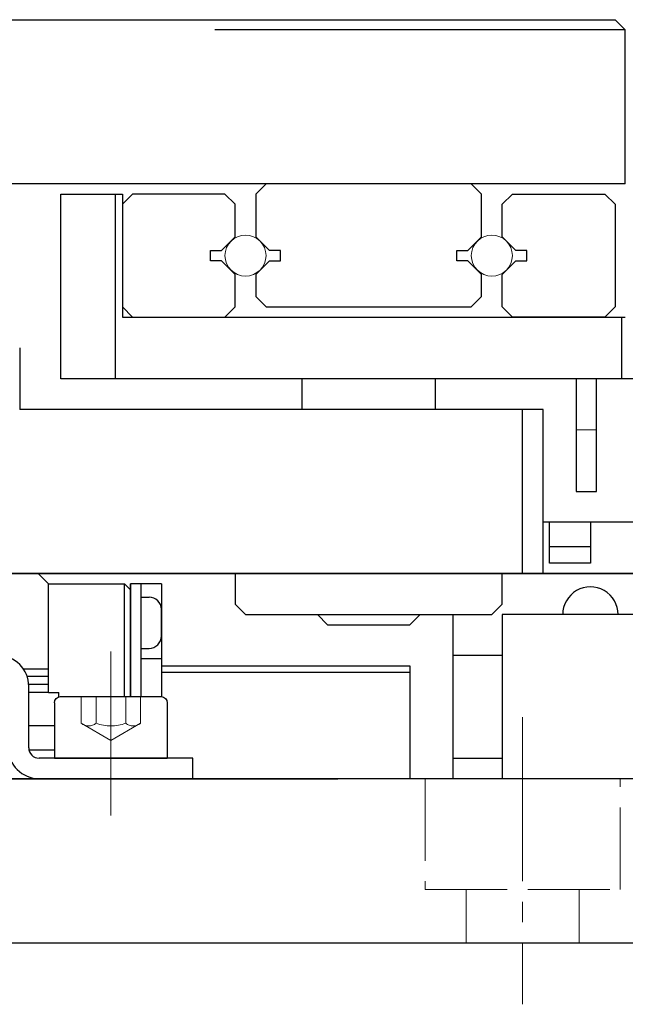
# Model space of a CAD drawing. Header units: millimetres. Extents: x 8786 to 9533, y 1955 to 2464.
# Tile 7 of 17: x 9160 to 9189, y 1995 to 2043. Entities that reach past the tile are written whole.
import ezdxf

# ---------------------------------------------------------------- set-up
doc = ezdxf.new("R2010")
doc.units = ezdxf.units.MM
doc.header["$LTSCALE"] = 0.8
for name, pattern in [('AM_ISO02W050x2', [3.75, 3, -0.75]), ('GEN3', [6.25, 5, -1.25]), ('GEN7', [13.75, 10, -1.25, 1.25, -1.25])]:
    doc.linetypes.add(name, pattern=pattern)
doc.layers.get('0').update_dxf_attribs({"lineweight": 30})
for name, color, linetype, lineweight in [('3', 6, 'GEN3', 15), ('5', 3, 'Continuous', 15), ('7', 4, 'GEN7', 15)]:
    doc.layers.add(name, color=color, linetype=linetype, lineweight=lineweight)

msp = doc.modelspace()

# ---------------------------------------------------------------- linework, layer by layer
for p, q in [((9029.631, 2042.755), (9188.631, 2042.755)), ((9189.131, 2042.255), (9188.631, 2042.755)), ((9189.131, 2042.255), (9169.131, 2042.255)), ((9189.131, 2034.755), (9189.131, 2042.255)), ((9189.131, 2034.755), (9090.045, 2034.755)), ((9171.131, 2034.255), (9171.631, 2034.755)), ((9171.131, 2034.255), (9171.631, 2034.755)), ((9181.631, 2034.755), (9171.631, 2034.755)), ((9182.131, 2034.255), (9181.631, 2034.755)), ((9161.631, 2025.255), (9161.631, 2034.255)), ((9161.631, 2034.255), (9164.631, 2034.255)), ((9164.302, 2025.255), (9164.302, 2034.255)), ((9164.631, 2034.255), (9164.631, 2028.255)), ((9164.631, 2033.755), (9165.131, 2034.255)), ((9169.631, 2034.255), (9165.131, 2034.255)), ((9170.131, 2033.755), (9169.631, 2034.255)), ((9171.131, 2034.255), (9171.131, 2032.169)), ((9182.131, 2032.169), (9182.131, 2034.255)), ((9183.131, 2033.755), (9183.631, 2034.255)), ((9183.631, 2034.255), (9188.131, 2034.255)), ((9188.631, 2033.755), (9188.131, 2034.255)), ((9164.631, 2033.755), (9164.631, 2028.755)), ((9170.131, 2032.169), (9170.131, 2033.755)), ((9183.131, 2032.169), (9183.131, 2033.755)), ((9188.631, 2033.755), (9188.631, 2028.755)), ((9169.467, 2031.505), (9170.131, 2032.169)), ((9171.795, 2031.505), (9171.131, 2032.169)), ((9181.467, 2031.505), (9182.131, 2032.169)), ((9183.795, 2031.505), (9183.131, 2032.169)), ((9168.931, 2031.005), (9168.931, 2031.505)), ((9168.931, 2031.505), (9169.467, 2031.505)), ((9172.331, 2031.505), (9171.795, 2031.505)), ((9172.331, 2031.005), (9172.331, 2031.505)), ((9180.931, 2031.005), (9180.931, 2031.505)), ((9180.931, 2031.505), (9181.467, 2031.505)), ((9184.331, 2031.505), (9183.795, 2031.505)), ((9184.331, 2031.005), (9184.331, 2031.505)), ((9169.467, 2031.005), (9168.931, 2031.005)), ((9170.131, 2030.341), (9169.467, 2031.005)), ((9171.131, 2030.341), (9171.795, 2031.005)), ((9171.795, 2031.005), (9172.331, 2031.005)), ((9181.467, 2031.005), (9180.931, 2031.005)), ((9182.131, 2030.341), (9181.467, 2031.005)), ((9183.131, 2030.341), (9183.795, 2031.005)), ((9183.795, 2031.005), (9184.331, 2031.005)), ((9170.131, 2028.755), (9170.131, 2030.341)), ((9171.131, 2030.341), (9171.131, 2029.255)), ((9182.131, 2029.255), (9182.131, 2030.341)), ((9183.131, 2028.755), (9183.131, 2030.341)), ((9171.131, 2029.255), (9171.631, 2028.755)), ((9181.631, 2028.755), (9182.131, 2029.255)), ((9164.631, 2028.755), (9165.131, 2028.255)), ((9170.131, 2028.755), (9169.631, 2028.255)), ((9171.631, 2028.755), (9181.631, 2028.755)), ((9183.131, 2028.755), (9183.631, 2028.255)), ((9188.631, 2028.755), (9188.131, 2028.255)), ((9164.631, 2028.255), (9189.131, 2028.255)), ((9165.131, 2028.255), (9169.631, 2028.255)), ((9188.131, 2028.255), (9183.631, 2028.255)), ((9188.96, 2025.255), (9188.96, 2028.255)), ((9159.631, 2026.755), (9159.631, 2023.755)), ((9191.631, 2025.255), (9161.631, 2025.255)), ((9173.381, 2025.255), (9173.381, 2023.755)), ((9179.881, 2023.755), (9179.881, 2025.255)), ((9186.731, 2025.255), (9186.731, 2019.755)), ((9187.731, 2019.755), (9187.731, 2025.255)), ((9185.131, 2023.755), (9159.631, 2023.755)), ((9184.131, 2015.755), (9184.131, 2023.755)), ((9185.131, 2015.755), (9185.131, 2023.755)), ((9186.731, 2019.755), (9187.731, 2019.755)), ((9189.931, 2018.255), (9185.131, 2018.255)), ((9185.431, 2016.255), (9185.431, 2018.255)), ((9187.431, 2018.255), (9187.431, 2016.255)), ((9187.431, 2017.055), (9185.431, 2017.055)), ((9187.431, 2016.255), (9185.431, 2016.255)), ((9156.072, 2015.755), (9185.131, 2015.755)), ((9185.131, 2015.755), (9156.072, 2015.755)), ((9184.131, 2015.755), (9194.131, 2015.755)), ((9194.131, 2015.755), (9184.131, 2015.755)), ((9174.631, 2013.255), (9174.131, 2013.755)), ((9178.631, 2013.255), (9179.131, 2013.755)), ((9178.631, 2013.255), (9179.131, 2013.755)), ((9178.631, 2013.255), (9179.131, 2013.755)), ((9180.731, 2013.755), (9180.731, 2011.755)), ((9180.731, 2013.755), (9180.731, 2005.755)), ((9191.131, 2013.755), (9183.131, 2013.755)), ((9183.131, 2013.755), (9183.131, 2005.755)), ((9174.631, 2013.255), (9178.631, 2013.255)), ((9183.131, 2011.755), (9180.731, 2011.755)), ((9160.072, 2007.255), (9160.072, 2010.255)), ((9161.031, 2009.955), (9160.072, 2009.955)), ((9161.322, 2009.455), (9161.322, 2006.755)), ((9161.622, 2009.755), (9166.522, 2009.755)), ((9166.822, 2009.455), (9166.822, 2006.755)), ((9168.072, 2006.755), (9160.572, 2006.755)), ((9161.322, 2006.755), (9162.572, 2006.755)), ((9162.572, 2006.755), (9165.572, 2006.755)), ((9165.572, 2006.755), (9166.822, 2006.755)), ((9168.072, 2005.755), (9168.072, 2006.755)), ((9180.731, 2006.755), (9183.131, 2006.755)), ((9194.131, 2005.755), (9156.131, 2005.755)), ((9160.572, 2005.755), (9168.072, 2005.755)), ((9024.131, 1997.755), (9194.131, 1997.755)), ((9024.131, 1997.755), (9194.131, 1997.755)), ((9024.131, 1997.755), (9194.131, 1997.755))]:
    msp.add_line(p, q)
at = {"color": 0, "linetype": 'ByBlock'}
for p, q in [((9182.631, 2023.755), (9170.631, 2023.755)), ((9170.131, 2015.755), (9170.131, 2014.255)), ((9183.131, 2014.255), (9183.131, 2015.755)), ((9183.131, 2014.255), (9183.131, 2015.755)), ((9170.631, 2013.755), (9170.131, 2014.255)), ((9182.631, 2013.755), (9183.131, 2014.255)), ((9182.631, 2013.755), (9183.131, 2014.255)), ((9170.631, 2013.755), (9182.631, 2013.755))]:
    msp.add_line(p, q, dxfattribs=at)
at = {"color": 7, "linetype": 'Continuous'}
for p, q in [((9156.072, 2015.755), (9160.531, 2015.755)), ((9161.031, 2015.255), (9160.531, 2015.755)), ((9161.031, 2015.255), (9164.731, 2015.255)), ((9161.031, 2009.955), (9161.031, 2015.255)), ((9164.731, 2015.255), (9165.031, 2014.955)), ((9164.731, 2009.755), (9164.731, 2015.255)), ((9165.031, 2009.755), (9165.031, 2015.255)), ((9166.531, 2015.255), (9165.031, 2015.255)), ((9165.031, 2015.255), (9165.031, 2009.755)), ((9165.531, 2015.255), (9165.531, 2009.755)), ((9166.531, 2015.255), (9166.531, 2009.755)), ((9165.531, 2014.605), (9165.931, 2014.605)), ((9166.531, 2012.705), (9166.531, 2014.005)), ((9165.531, 2012.105), (9165.931, 2012.105)), ((9166.531, 2011.605), (9165.531, 2011.605)), ((9166.531, 2011.255), (9178.631, 2011.255)), ((9178.631, 2011.255), (9178.631, 2005.755)), ((9159.808, 2011.105), (9161.031, 2011.105)), ((9159.986, 2010.755), (9161.031, 2010.755)), ((9166.531, 2010.955), (9178.631, 2010.955)), ((9160.072, 2010.355), (9161.031, 2010.355)), ((9161.031, 2009.955), (9161.531, 2009.955)), ((9161.531, 2009.741), (9161.531, 2009.955)), ((9160.072, 2008.355), (9161.322, 2008.355)), ((9160.082, 2007.155), (9161.322, 2007.155)), ((9166.531, 2006.755), (9165.031, 2006.755)), ((9166.531, 2006.755), (9165.031, 2006.755)), ((9156.131, 2005.755), (9175.131, 2005.755))]:
    msp.add_line(p, q, dxfattribs=at)
for centre, radius, start, end in [((9187.431, 2013.755), 1.35, 359.9992, 180.0008), ((9158.572, 2010.255), 1.5, 0, 90), ((9160.572, 2007.255), 1.5, 180, 270), ((9160.572, 2007.255), 0.5, 180, 270)]:
    msp.add_arc(centre, radius, start, end)
for centre, start, end in [((9165.931, 2014.005), 0, 90), ((9165.931, 2012.705), 270, 0)]:
    msp.add_arc(centre, 0.6, start, end, dxfattribs=at)
at = {"extrusion": (0, 0, -1)}
for centre, start, end in [((-9161.622, 2009.455), 0, 90), ((-9166.522, 2009.455), 90, 180)]:
    msp.add_arc(centre, 0.3, start, end, dxfattribs=at)
at = {"layer": '3'}
for p, q in [((9186.731, 2022.755), (9187.731, 2022.755)), ((9179.381, 2005.755), (9179.381, 2000.355)), ((9188.881, 2000.355), (9188.881, 2005.755)), ((9179.381, 2000.355), (9188.881, 2000.355)), ((9181.381, 2000.355), (9181.381, 1997.755)), ((9186.881, 1997.755), (9186.881, 2000.355))]:
    msp.add_line(p, q, dxfattribs=at)
at = {"layer": '3', "linetype": 'AM_ISO02W050x2'}
for p, q in [((9162.628, 2009.755), (9162.628, 2008.455)), ((9163.35, 2009.755), (9163.35, 2008.455)), ((9164.794, 2009.755), (9164.794, 2008.455)), ((9165.516, 2009.755), (9165.516, 2008.455)), ((9162.628, 2008.455), (9164.072, 2007.622)), ((9165.516, 2008.455), (9164.072, 2007.622))]:
    msp.add_line(p, q, dxfattribs=at)
at = {"layer": '3', "linetype": 'AM_ISO02W050x2', "extrusion": (0, 0, -1)}
for centre, radius, start, end in [((-9162.989, 2008.919), 0.588, 232.1211, 307.8789), ((-9164.072, 2010.497), 2.166, 250.5288, 289.4712), ((-9165.155, 2008.919), 0.588, 232.1211, 307.8789)]:
    msp.add_arc(centre, radius, start, end, dxfattribs=at)
at = {"layer": '5'}
for centre in [(9170.631, 2031.255), (9170.631, 2031.255), (9182.631, 2031.255), (9182.631, 2031.255)]:
    msp.add_circle(centre, 1, dxfattribs=at)
at = {"layer": '7'}
for p, q in [((9164.072, 2003.962), (9164.072, 2011.999)), ((9184.131, 2008.755), (9184.131, 1994.755)), ((9164.072, 2005.755), (9164.072, 2005.755))]:
    msp.add_line(p, q, dxfattribs=at)

doc.saveas('drawing.dxf')
